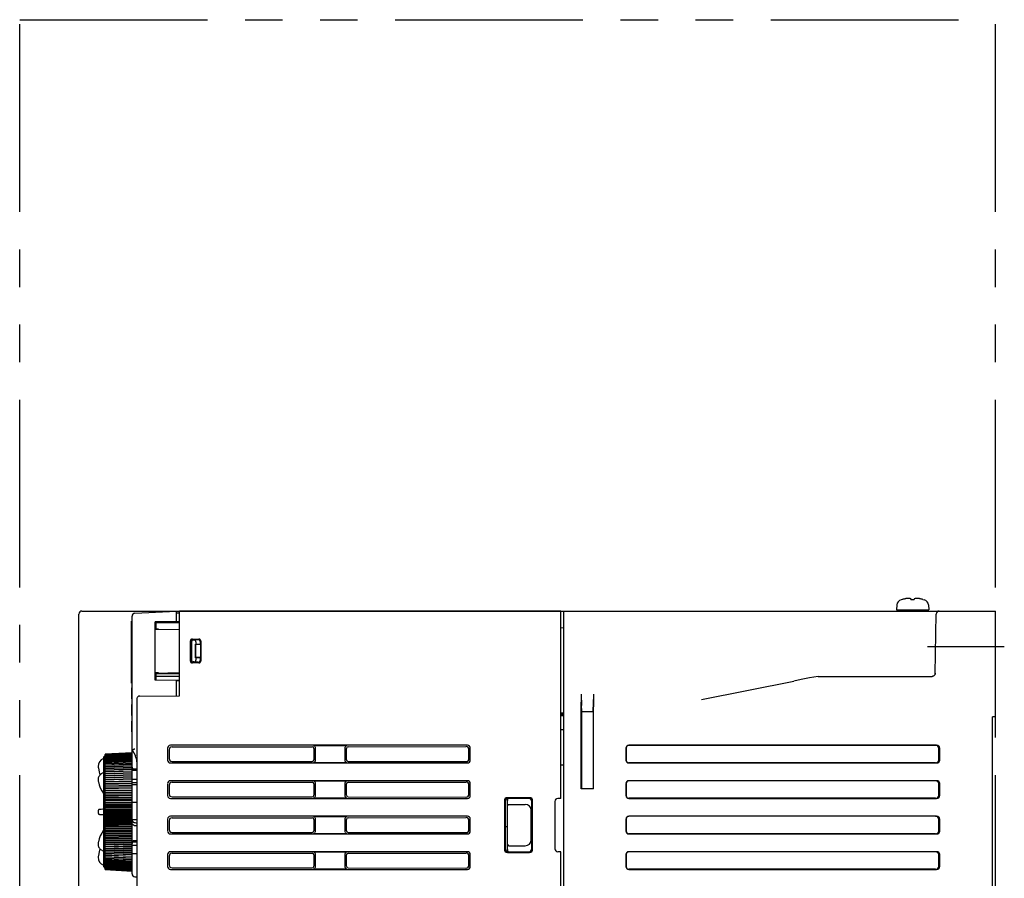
# Model space of a CAD drawing. Header units: millimetres. Extents: x -1 to 955, y -266 to 617.
# Tile 40 of 40: x 605 to 771, y 205 to 350. Entities that reach past the tile are written whole.
import ezdxf

# ---------------------------------------------------------------- set-up
doc = ezdxf.new("R2010")
doc.units = ezdxf.units.MM
doc.linetypes.add('PHANTOMX2', pattern=[127, 63.5, -12.7, 12.7, -12.7, 12.7, -12.7])
for name, color, linetype in [('10', 3, 'CONTINUOUS'), ('11', 2, 'CONTINUOUS'), ('12', 7, 'CONTINUOUS'), ('18', 1, 'PHANTOMX2')]:
    doc.layers.add(name, color=color, linetype=linetype)

msp = doc.modelspace()

# ---------------------------------------------------------------- linework, layer by layer
at = {"layer": '10'}
for p, q in [((754.25, 251.98), (754.04, 251.92)), ((754.27, 251.98), (754.25, 251.98)), ((755.72, 251.98), (755.72, 252.1)), ((755.72, 251.98), (756.28, 251.98)), ((756.28, 252.1), (756.28, 251.98)), ((757.75, 251.98), (757.73, 251.98)), ((757.75, 251.98), (757.96, 251.92)), ((615.5, 250), (770, 250)), ((632, 235.65), (632, 250)), ((632, 236.15), (632, 250)), ((696.5, 250), (632, 250)), ((696.5, 218.33), (696.5, 250)), ((696.5, 236.12), (696.5, 250)), ((697, 113.28), (697, 250)), ((753.32, 251.05), (753.25, 250.2)), ((753.25, 250.2), (758.75, 250.2)), ((758.65, 250.2), (758.65, 250)), ((758.68, 251.05), (758.75, 250.2)), ((770, 232.11), (770, 250)), ((615, 100.5), (615, 249.5)), ((759.82, 239.42), (759.99, 249.51)), ((696.5, 247.19), (697, 247.2)), ((633.88, 241.53), (633.88, 244.97)), ((633.9, 241.55), (633.9, 244.95)), ((634, 241.65), (634, 244.85)), ((634.06, 244.79), (634.06, 241.71)), ((634.18, 245.27), (635.32, 245.27)), ((634.2, 245.25), (635.3, 245.25)), ((635.16, 245.15), (634.3, 245.15)), ((634.46, 245.09), (634.36, 245.09)), ((634.8, 244.79), (634.8, 244.41)), ((635.5, 244.86), (635.5, 244.35)), ((635.6, 244.95), (635.6, 241.55)), ((635.62, 244.97), (635.62, 241.53)), ((634.74, 242.09), (634.74, 244.41)), ((634.8, 244.35), (634.74, 244.41)), ((634.8, 244.41), (634.74, 244.41)), ((635.5, 244.35), (634.8, 244.41)), ((634.8, 242.15), (634.8, 244.35)), ((635.5, 244.35), (634.8, 244.35)), ((634.74, 242.09), (634.8, 242.15)), ((634.8, 242.09), (634.74, 242.09)), ((634.8, 242.09), (635.5, 242.15)), ((635.5, 242.15), (634.8, 242.15)), ((634.8, 242.09), (634.8, 241.71)), ((635.5, 242.15), (635.5, 241.64)), ((635.32, 241.23), (634.18, 241.23)), ((635.3, 241.25), (634.2, 241.25)), ((635.16, 241.35), (634.3, 241.35)), ((634.46, 241.41), (634.36, 241.41)), ((720.29, 235.06), (735.92, 238.18)), ((740.05, 238.96), (759.32, 238.96)), ((759.49, 239), (759.47, 238.99)), ((759.81, 239.41), (759.8, 239.39)), ((759.8, 239.39), (759.8, 239.39)), ((759.82, 239.5), (759.81, 239.45)), ((759.81, 239.45), (759.81, 239.41)), ((624.8, 235.1), (624.8, 133.65)), ((625.3, 235.63), (632, 235.65)), ((699.96, 235.95), (699.99, 234.02)), ((699.96, 235.66), (699.96, 235.05)), ((699.96, 235.05), (699.97, 234.6)), ((702.04, 235.95), (702.01, 234.02)), ((702.03, 234.6), (702.04, 235.05)), ((702.04, 235.66), (702.04, 235.05)), ((700, 233), (699.97, 234.6)), ((699.97, 219.97), (699.97, 234.05)), ((700, 233.55), (699.99, 234.02)), ((700, 233.55), (700, 220)), ((702, 233), (702.03, 234.6)), ((702.01, 234.02), (702, 233.55)), ((702, 233.55), (702, 220)), ((702.03, 219.97), (702.03, 234.05)), ((696.5, 232.81), (697, 232.82)), ((696.5, 232.7), (697, 232.71)), ((696.5, 232.5), (697, 232.51)), ((696.5, 232.33), (697, 232.34)), ((700, 233), (702, 233)), ((770, 232.11), (769.5, 232.11)), ((769.5, 117.89), (769.5, 232.11)), ((696.5, 230), (697, 230)), ((630, 226.82), (630, 224.82)), ((630.27, 226.55), (630.27, 225.09)), ((680.7, 227.32), (630.5, 227.32)), ((630.77, 227.05), (654.45, 227.07)), ((654.67, 227.29), (660.33, 227.29)), ((654.75, 226.77), (654.75, 224.87)), ((654.97, 226.99), (654.97, 224.65)), ((660.03, 224.65), (660.03, 226.99)), ((660.25, 224.87), (660.25, 226.77)), ((660.55, 227.07), (680.47, 227.09)), ((680.97, 225.05), (680.97, 226.59)), ((681.2, 224.82), (681.2, 226.82)), ((707.5, 226.82), (707.5, 224.82)), ((707.53, 226.8), (707.53, 224.85)), ((760.05, 227.32), (708, 227.32)), ((759.87, 227.3), (708.02, 227.3)), ((760.43, 224.83), (760.43, 226.82)), ((760.6, 224.8), (760.6, 226.84)), ((630.5, 224.32), (680.7, 224.32)), ((630.77, 224.59), (654.45, 224.57)), ((660.33, 224.35), (654.67, 224.35)), ((660.55, 224.57), (680.47, 224.55)), ((696.5, 224), (697, 224)), ((708, 224.32), (760.05, 224.32)), ((759.87, 224.35), (708.02, 224.35)), ((630, 220.82), (630, 218.82)), ((630.27, 220.55), (630.27, 219.09)), ((680.7, 221.32), (630.5, 221.32)), ((630.77, 221.05), (654.45, 221.07)), ((654.67, 221.29), (660.33, 221.29)), ((654.75, 220.77), (654.75, 218.87)), ((654.97, 220.99), (654.97, 218.65)), ((660.03, 218.65), (660.03, 220.99)), ((660.25, 218.87), (660.25, 220.77)), ((660.55, 221.07), (680.47, 221.09)), ((680.97, 219.05), (680.97, 220.59)), ((681.2, 218.82), (681.2, 220.82)), ((700, 220), (699.97, 219.97)), ((702.03, 219.97), (699.97, 219.97)), ((700, 220), (702, 220)), ((702, 220), (702.03, 219.97)), ((707.5, 220.82), (707.5, 218.82)), ((707.53, 220.8), (707.53, 218.85)), ((760.05, 221.32), (708, 221.32)), ((759.87, 221.3), (708.02, 221.3)), ((760.43, 218.83), (760.43, 220.82)), ((760.6, 218.8), (760.6, 220.84)), ((630.5, 218.32), (680.7, 218.32)), ((630.77, 218.59), (654.45, 218.57)), ((660.33, 218.35), (654.67, 218.35)), ((660.55, 218.57), (680.47, 218.55)), ((691.23, 218.45), (687.47, 218.45)), ((691.1, 218.32), (687.6, 218.32)), ((696.5, 218.33), (696, 218.32)), ((708, 218.32), (760.05, 218.32)), ((759.87, 218.35), (708.02, 218.35)), ((686.97, 217.95), (686.97, 209.69)), ((687.1, 217.82), (687.1, 209.82)), ((687.5, 209.69), (687.5, 217.95)), ((687.82, 217.32), (690.5, 217.32)), ((691.6, 209.82), (691.6, 217.82)), ((691.73, 209.69), (691.73, 217.95)), ((695.5, 217.82), (695.5, 209.82)), ((630, 214.82), (630, 212.82)), ((680.7, 215.32), (630.5, 215.32)), ((630.77, 215.05), (654.45, 215.07)), ((654.67, 215.29), (660.33, 215.29)), ((654.97, 214.99), (654.97, 212.65)), ((660.03, 212.65), (660.03, 214.99)), ((660.55, 215.07), (680.47, 215.09)), ((681.2, 212.82), (681.2, 214.82)), ((691.5, 211.32), (691.5, 216.32)), ((707.5, 214.82), (707.5, 212.82)), ((707.53, 214.8), (707.53, 212.85)), ((760.05, 215.32), (708, 215.32)), ((759.87, 215.3), (708.02, 215.3)), ((760.43, 212.83), (760.43, 214.82)), ((760.6, 212.8), (760.6, 214.84)), ((630.27, 214.55), (630.27, 213.09)), ((654.75, 214.77), (654.75, 212.87)), ((660.25, 212.87), (660.25, 214.77)), ((680.97, 213.05), (680.97, 214.59)), ((687.5, 213.5), (687.1, 213.5)), ((630.5, 212.32), (680.7, 212.32)), ((630.77, 212.59), (654.45, 212.57)), ((660.33, 212.35), (654.67, 212.35)), ((660.55, 212.57), (680.47, 212.55)), ((708, 212.32), (760.05, 212.32)), ((759.87, 212.35), (708.02, 212.35)), ((687.82, 210.32), (690.5, 210.32)), ((630, 208.82), (630, 206.82)), ((630.27, 208.55), (630.27, 207.09)), ((680.7, 209.32), (630.5, 209.32)), ((630.77, 209.05), (654.45, 209.07)), ((654.67, 209.29), (660.33, 209.29)), ((654.75, 208.77), (654.75, 206.87)), ((654.97, 208.99), (654.97, 206.65)), ((660.03, 206.65), (660.03, 208.99)), ((660.25, 206.87), (660.25, 208.77)), ((660.55, 209.07), (680.47, 209.09)), ((680.97, 207.05), (680.97, 208.59)), ((681.2, 206.82), (681.2, 208.82)), ((687.47, 209.19), (691.23, 209.19)), ((687.6, 209.32), (691.1, 209.32)), ((696.5, 209.31), (696, 209.32)), ((696.5, 146.33), (696.5, 209.31)), ((707.5, 208.82), (707.5, 206.82)), ((707.53, 208.8), (707.53, 206.85)), ((760.05, 209.32), (708, 209.32)), ((759.87, 209.3), (708.02, 209.3)), ((760.43, 206.83), (760.43, 208.82)), ((760.6, 206.8), (760.6, 208.84)), ((630.77, 206.59), (654.45, 206.57)), ((660.55, 206.57), (680.47, 206.55)), ((630.5, 206.32), (680.7, 206.32)), ((660.33, 206.35), (654.67, 206.35)), ((708, 206.32), (760.05, 206.32)), ((759.87, 206.35), (708.02, 206.35))]:
    msp.add_line(p, q, dxfattribs=at)
for points in [[(740.05, 238.96), (738.55, 238.69), (737.16, 238.43), (735.92, 238.18)], [(759.47, 238.99), (759.45, 238.98), (759.42, 238.97), (759.39, 238.97), (759.36, 238.96), (759.33, 238.96), (759.32, 238.96)], [(759.8, 239.39), (759.8, 239.37), (759.78, 239.32), (759.76, 239.28), (759.74, 239.23), (759.71, 239.19), (759.67, 239.15), (759.64, 239.11), (759.61, 239.08), (759.57, 239.05), (759.53, 239.02), (759.49, 239)]]:
    msp.add_lwpolyline(points, dxfattribs=at)
for centre, radius, start, end in [((754.32, 250.96), 1, 106.257, 175), ((756, 245.2), 6.99, 99.6084, 104.2987), ((755.59, 246.92), 5.24, 92.1133, 98.2994), ((755.28, 250.35), 1.8, 75.7888, 86.2741), ((756.41, 246.92), 5.24, 81.7006, 87.8867), ((756, 245.2), 6.99, 75.7013, 80.3916), ((757.68, 250.96), 1, 5, 73.743), ((615.5, 249.5), 0.5, 90, 180), ((760.49, 249.5), 0.5, 90, 179), ((634.18, 244.97), 0.3, 89.9912, 179.9983), ((635.32, 244.97), 0.3, 359.9992, 89.9998), ((634.18, 241.53), 0.3, 179.9955, 270.002), ((635.32, 241.53), 0.3, 269.9965, 0.0102), ((740.05, 238.93), 0.0114, 5.7055, 15.5383), ((688.5, 217.95), 1, 158.7864, 180), ((696, 217.82), 0.5, 90.5, 180), ((696, 209.82), 0.5, 180, 269.5), ((688.5, 209.69), 1, 180, 201.2136)]:
    msp.add_arc(centre, radius, start, end, dxfattribs=at)
for centre, major_axis, ratio, start_param, end_param in [((756, 250.2), (0, 4.59), 0.57735, -4.712389, -4.6688), ((634.2, 244.95), (0.243, -0.175), 0.999519, 2.19551, 3.765849), ((634.3, 244.85), (-0.213, 0.213), 0.997265, -0.784029, 0.784029), ((634.36, 244.79), (-0.213, 0.213), 0.997265, -0.784029, 0.784029), ((634.45, 244.79), (0.346, 0.031), 0.862895, -0.077369, 1.467053), ((635.15, 244.85), (0.346, 0.031), 0.862895, -0.077369, 1.467053), ((635.3, 244.95), (0.115, 0.277), 0.999785, -1.178059, 0.392585), ((634.2, 241.55), (0.243, 0.175), 0.999519, 2.517336, 4.087676), ((634.3, 241.65), (0.213, 0.213), 0.997265, -3.925621, -2.357564), ((634.36, 241.71), (0.213, 0.213), 0.997265, 2.357564, 3.925621), ((634.45, 241.71), (-0.346, 0.031), 0.862895, 1.674539, 3.218962), ((635.15, 241.65), (0.346, -0.031), 0.862895, -1.467053, 0.077369), ((635.3, 241.55), (-0.115, 0.277), 0.999785, -3.534178, -1.963533), ((625.3, 235.13), (0.263, 0.426), 0.996936, 0.554398, 0.606758), ((699.99, 234.05), (0, 1), 0.017455, 0.989813, 1.570796), ((702.01, 234.05), (0, 1), 0.017455, -1.570796, -0.989813), ((630.5, 226.82), (0.356, -0.356), 0.992433, 2.359993, 3.923193), ((630.77, 226.55), (-0.336, 0.375), 0.993148, -0.726003, 0.837197), ((654.45, 226.77), (0.223, 0.204), 0.991641, -0.736027, 0.827173), ((654.67, 226.99), (0.214, 0.214), 0.992433, -0.7816, 0.7816), ((660.33, 226.99), (-0.214, 0.214), 0.992433, -0.7816, 0.7816), ((660.55, 226.77), (-0.201, 0.225), 0.993148, -0.726003, 0.837197), ((680.47, 226.59), (0.372, 0.34), 0.991641, -0.736027, 0.827173), ((680.7, 226.82), (0.356, 0.356), 0.992433, -0.7816, 0.7816), ((708, 226.82), (0.356, -0.356), 0.992433, 2.359993, 3.923193), ((708.03, 226.79), (-0.356, 0.356), 0.992433, -0.7816, 0.7816), ((759.85, 226.79), (0.572, 0.087), 0.86355, -0.130119, 1.397086), ((760.02, 226.82), (0.572, 0.087), 0.86355, -0.130119, 1.397086), ((630.5, 224.82), (0.356, 0.356), 0.992433, 2.359993, 3.923193), ((630.77, 225.09), (0.336, 0.375), 0.993148, -3.97879, -2.41559), ((654.45, 224.87), (0.223, -0.204), 0.991641, -0.827173, 0.736027), ((660.55, 224.87), (0.201, 0.225), 0.993148, -3.97879, -2.41559), ((680.47, 225.05), (0.372, -0.34), 0.991641, -0.827173, 0.736027), ((680.7, 224.82), (0.356, -0.356), 0.992433, -0.7816, 0.7816), ((708, 224.82), (0.356, 0.356), 0.992433, 2.359993, 3.923193), ((708.03, 224.85), (-0.356, -0.356), 0.992433, -0.7816, 0.7816), ((759.85, 224.85), (0.572, -0.087), 0.86355, -1.397086, 0.130119), ((760.02, 224.82), (0.572, -0.087), 0.86355, -1.397086, 0.130119), ((654.67, 224.65), (-0.214, 0.214), 0.992433, -3.923193, -2.359993), ((660.33, 224.65), (0.214, 0.214), 0.992433, -3.923193, -2.359993), ((630.5, 220.82), (0.356, -0.356), 0.992433, 2.359993, 3.923193), ((630.77, 220.55), (-0.336, 0.375), 0.993148, -0.726003, 0.837197), ((654.45, 220.77), (0.223, 0.204), 0.991641, -0.736027, 0.827173), ((654.67, 220.99), (0.214, 0.214), 0.992433, -0.7816, 0.7816), ((660.33, 220.99), (-0.214, 0.214), 0.992433, -0.7816, 0.7816), ((660.55, 220.77), (-0.201, 0.225), 0.993148, -0.726003, 0.837197), ((680.47, 220.59), (0.372, 0.34), 0.991641, -0.736027, 0.827173), ((680.7, 220.82), (0.356, 0.356), 0.992433, -0.7816, 0.7816), ((708, 220.82), (0.356, -0.356), 0.992433, 2.359993, 3.923193), ((708.03, 220.79), (-0.356, 0.356), 0.992433, -0.7816, 0.7816), ((759.85, 220.79), (0.572, 0.087), 0.86355, -0.130119, 1.397086), ((760.02, 220.82), (0.572, 0.087), 0.86355, -0.130119, 1.397086), ((630.5, 218.82), (0.356, 0.356), 0.992433, 2.359993, 3.923193), ((630.77, 219.09), (0.336, 0.375), 0.993148, -3.97879, -2.41559), ((654.45, 218.87), (0.223, -0.204), 0.991641, -0.827173, 0.736027), ((654.67, 218.65), (-0.214, 0.214), 0.992433, -3.923193, -2.359993), ((660.33, 218.65), (0.214, 0.214), 0.992433, -3.923193, -2.359993), ((660.55, 218.87), (0.201, 0.225), 0.993148, -3.97879, -2.41559), ((680.47, 219.05), (0.372, -0.34), 0.991641, -0.827173, 0.736027), ((680.7, 218.82), (0.356, -0.356), 0.992433, -0.7816, 0.7816), ((687.47, 217.95), (0.355, -0.355), 0.997265, 2.357564, 3.925621), ((687.6, 217.82), (-0.318, 0.388), 0.997676, -0.685161, 0.882896), ((691.1, 217.82), (0.379, 0.329), 0.996776, -0.712937, 0.85512), ((691.23, 217.95), (0.355, 0.355), 0.997265, -0.784029, 0.784029), ((708, 218.82), (0.356, 0.356), 0.992433, 2.359993, 3.923193), ((708.03, 218.85), (-0.356, -0.356), 0.992433, -0.7816, 0.7816), ((759.85, 218.85), (0.572, -0.087), 0.86355, -1.397086, 0.130119), ((760.02, 218.82), (0.572, -0.087), 0.86355, -1.397086, 0.130119), ((687.82, 217.02), (0.237, -0.185), 0.996243, 2.235208, 2.301371), ((690.5, 216.32), (0.689, 0.728), 0.99726, -0.811805, 0.756253), ((630.5, 214.82), (0.356, -0.356), 0.992433, 2.359993, 3.923193), ((630.77, 214.55), (-0.336, 0.375), 0.993148, -0.726003, 0.837197), ((654.45, 214.77), (0.223, 0.204), 0.991641, -0.736027, 0.827173), ((654.67, 214.99), (0.214, 0.214), 0.992433, -0.7816, 0.7816), ((660.33, 214.99), (-0.214, 0.214), 0.992433, -0.7816, 0.7816), ((660.55, 214.77), (-0.201, 0.225), 0.993148, -0.726003, 0.837197), ((680.47, 214.59), (0.372, 0.34), 0.991641, -0.736027, 0.827173), ((680.7, 214.82), (0.356, 0.356), 0.992433, -0.7816, 0.7816), ((708, 214.82), (0.356, -0.356), 0.992433, 2.359993, 3.923193), ((708.03, 214.79), (-0.356, 0.356), 0.992433, -0.7816, 0.7816), ((759.85, 214.79), (0.572, 0.087), 0.86355, -0.130119, 1.397086), ((760.02, 214.82), (0.572, 0.087), 0.86355, -0.130119, 1.397086), ((630.5, 212.82), (0.356, 0.356), 0.992433, 2.359993, 3.923193), ((630.77, 213.09), (0.336, 0.375), 0.993148, -3.97879, -2.41559), ((654.45, 212.87), (0.223, -0.204), 0.991641, -0.827173, 0.736027), ((654.67, 212.65), (-0.214, 0.214), 0.992433, -3.923193, -2.359993), ((660.33, 212.65), (0.214, 0.214), 0.992433, -3.923193, -2.359993), ((660.55, 212.87), (0.201, 0.225), 0.993148, -3.97879, -2.41559), ((680.47, 213.05), (0.372, -0.34), 0.991641, -0.827173, 0.736027), ((680.7, 212.82), (0.356, -0.356), 0.992433, -0.7816, 0.7816), ((708, 212.82), (0.356, 0.356), 0.992433, 2.359993, 3.923193), ((708.03, 212.85), (-0.356, -0.356), 0.992433, -0.7816, 0.7816), ((759.85, 212.85), (0.572, -0.087), 0.86355, -1.397086, 0.130119), ((760.02, 212.82), (0.572, -0.087), 0.86355, -1.397086, 0.130119), ((687.6, 209.82), (0.318, 0.388), 0.997676, -4.024489, -2.456432), ((687.82, 210.62), (0.237, 0.185), 0.996243, -2.301371, -2.235208), ((690.5, 211.32), (-0.689, 0.728), 0.99726, -3.897845, -2.329788), ((691.1, 209.82), (0.379, -0.329), 0.996776, -0.85512, 0.712937), ((630.5, 208.82), (0.356, -0.356), 0.992433, 2.359993, 3.923193), ((630.77, 208.55), (-0.336, 0.375), 0.993148, -0.726003, 0.837197), ((654.45, 208.77), (0.223, 0.204), 0.991641, -0.736027, 0.827173), ((654.67, 208.99), (0.214, 0.214), 0.992433, -0.7816, 0.7816), ((660.33, 208.99), (-0.214, 0.214), 0.992433, -0.7816, 0.7816), ((660.55, 208.77), (-0.201, 0.225), 0.993148, -0.726003, 0.837197), ((680.47, 208.59), (0.372, 0.34), 0.991641, -0.736027, 0.827173), ((680.7, 208.82), (0.356, 0.356), 0.992433, -0.7816, 0.7816), ((687.47, 209.69), (0.355, 0.355), 0.997265, 2.357564, 3.925621), ((691.23, 209.69), (0.355, -0.355), 0.997265, -0.784029, 0.784029), ((708, 208.82), (0.356, -0.356), 0.992433, 2.359993, 3.923193), ((708.03, 208.79), (-0.356, 0.356), 0.992433, -0.7816, 0.7816), ((759.85, 208.79), (0.572, 0.087), 0.86355, -0.130119, 1.397086), ((760.02, 208.82), (0.572, 0.087), 0.86355, -0.130119, 1.397086), ((630.5, 206.82), (0.356, 0.356), 0.992433, 2.359993, 3.923193), ((630.77, 207.09), (0.336, 0.375), 0.993148, -3.97879, -2.41559), ((654.45, 206.87), (0.223, -0.204), 0.991641, -0.827173, 0.736027), ((654.67, 206.65), (-0.214, 0.214), 0.992433, -3.923193, -2.359993), ((660.33, 206.65), (0.214, 0.214), 0.992433, -3.923193, -2.359993), ((660.55, 206.87), (0.201, 0.225), 0.993148, -3.97879, -2.41559), ((680.47, 207.05), (0.372, -0.34), 0.991641, -0.827173, 0.736027), ((680.7, 206.82), (0.356, -0.356), 0.992433, -0.7816, 0.7816), ((708, 206.82), (0.356, 0.356), 0.992433, 2.359993, 3.923193), ((708.03, 206.85), (-0.356, -0.356), 0.992433, -0.7816, 0.7816), ((759.85, 206.85), (0.572, -0.087), 0.86355, -1.397086, 0.130119), ((760.02, 206.82), (0.572, -0.087), 0.86355, -1.397086, 0.130119)]:
    msp.add_ellipse(centre, major_axis=major_axis, ratio=ratio, start_param=start_param, end_param=end_param, dxfattribs=at)
for points, knots in [([(756.6, 252.15), (756.58, 252.15), (756.47, 252.14), (756.36, 252.12), (756.28, 252.1)], [0, 0, 0, 0, 0.2483, 1, 1, 1, 1]), ([(625.27, 235.63), (625.24, 235.63), (625.16, 235.61), (625.06, 235.57), (624.97, 235.51), (624.89, 235.41), (624.82, 235.28), (624.8, 235.16), (624.8, 235.1)], [0, 0, 0, 0, 0.149122, 0.290605, 0.422919, 0.547281, 0.778928, 1, 1, 1, 1]), ([(687.5, 217.04), (687.5, 217.07), (687.52, 217.13), (687.58, 217.22), (687.65, 217.28), (687.73, 217.31), (687.77, 217.32), (687.8, 217.32)], [0, 0, 0, 0, 0.213674, 0.44427, 0.704687, 0.849061, 1, 1, 1, 1]), ([(687.5, 210.6), (687.5, 210.57), (687.52, 210.51), (687.58, 210.42), (687.65, 210.36), (687.73, 210.33), (687.77, 210.32), (687.8, 210.32)], [0, 0, 0, 0, 0.213674, 0.44427, 0.704687, 0.849061, 1, 1, 1, 1])]:
    msp.add_open_spline(points, degree=3, knots=knots, dxfattribs=at)
at = {"layer": '11'}
for p, q in [((624.47, 249.63), (631.5, 250)), ((631.5, 248.03), (631.5, 250)), ((623.9, 237.8), (623.9, 248.3)), ((623.9, 248.3), (624, 248.3)), ((624, 226.03), (624, 249.13)), ((631.5, 248.23), (627.93, 248.16)), ((627.93, 238.34), (627.93, 248.16)), ((628, 248.14), (627.93, 248.16)), ((631.5, 248.19), (628, 248.13)), ((628, 248.14), (628, 246.97)), ((631.5, 249.7), (632, 249.7)), ((631.5, 248.22), (632, 248.22)), ((632, 248.19), (631.5, 248.19)), ((627.98, 246.95), (628, 246.97)), ((632, 248), (628, 247.97)), ((628, 246.97), (632, 246.9)), ((628, 238.36), (627.93, 238.34)), ((631.5, 238.27), (627.93, 238.34)), ((627.98, 239.55), (628, 239.53)), ((628, 239.53), (632, 239.6)), ((628, 239.53), (628, 238.36)), ((628, 239.39), (631.5, 239.45)), ((628, 239.02), (632, 238.98)), ((628, 238.36), (631.5, 238.3)), ((631.5, 239.45), (632, 239.45)), ((631.5, 238.3), (631.5, 238.3)), ((631.5, 235.65), (631.5, 238.3)), ((631.5, 238.3), (632, 238.3)), ((631.5, 238.28), (632, 238.28)), ((623.9, 237.8), (624, 237.8)), ((623.99, 235.17), (623.99, 237.03)), ((624, 237.03), (623.99, 237.03)), ((624, 237), (623.99, 237)), ((624, 235.2), (623.99, 235.2)), ((623.99, 235.17), (624, 235.17)), ((623.99, 232.37), (623.99, 234.23)), ((624, 234.23), (623.99, 234.23)), ((624, 234.2), (623.99, 234.2)), ((624, 232.4), (623.99, 232.4)), ((623.99, 232.37), (624, 232.37)), ((623.99, 229.6), (623.99, 231.4)), ((624, 231.4), (623.99, 231.4)), ((624, 229.6), (623.99, 229.6)), ((624, 226.52), (624.56, 225.5)), ((619.17, 225.3), (619.47, 225.6)), ((619.17, 225.3), (619.17, 216.05)), ((624, 226.05), (619.47, 225.81)), ((619.47, 225.79), (624, 226.03)), ((624, 226.03), (619.47, 225.79)), ((619.47, 225.76), (624, 225.99)), ((624, 225.99), (619.47, 225.75)), ((619.47, 225.7), (624, 225.94)), ((624, 225.93), (619.47, 225.7)), ((619.47, 225.63), (624, 225.86)), ((624, 225.86), (619.47, 225.62)), ((619.47, 225.81), (619.47, 225.79)), ((619.47, 225.79), (619.47, 225.76)), ((619.47, 225.53), (624, 225.77)), ((624, 225.76), (619.47, 225.53)), ((619.47, 206.48), (619.47, 225.75)), ((619.47, 225.42), (624, 225.65)), ((624, 225.65), (619.47, 225.42)), ((619.47, 225.3), (624, 225.52)), ((624, 225.52), (619.47, 225.29)), ((619.47, 225.15), (624, 225.37)), ((624, 225.37), (619.47, 225.15)), ((619.47, 224.99), (624, 225.21)), ((624, 225.2), (619.47, 224.98)), ((619.47, 224.81), (624, 225.02)), ((624, 225.01), (619.47, 224.8)), ((619.47, 224.61), (624, 224.82)), ((624, 224.81), (619.47, 224.61)), ((624, 206.05), (624, 226.03)), ((618.3, 223.47), (618.43, 222.78)), ((619.47, 224.4), (624, 224.6)), ((624, 224.59), (619.47, 224.39)), ((619.47, 224.17), (624, 224.37)), ((624, 224.36), (619.47, 224.16)), ((619.47, 223.93), (624, 224.12)), ((624, 224.11), (619.47, 223.92)), ((619.47, 223.67), (624, 223.86)), ((624, 223.84), (619.47, 223.66)), ((619.47, 223.39), (624, 223.58)), ((624, 223.56), (619.47, 223.39)), ((619.47, 223.11), (624, 223.28)), ((624, 223.27), (619.47, 223.1)), ((624.3, 223.32), (624.8, 223.32)), ((618.28, 221.62), (618.28, 221.32)), ((618.43, 222.78), (618.57, 222.29)), ((619.47, 222.81), (624, 222.98)), ((619.47, 222.81), (624, 222.97)), ((624, 222.96), (619.47, 222.8)), ((619.47, 222.51), (624, 222.67)), ((619.47, 222.49), (624, 222.65)), ((624, 222.64), (619.47, 222.48)), ((619.47, 222.2), (624, 222.35)), ((619.47, 222.17), (624, 222.32)), ((624, 222.3), (619.47, 222.16)), ((619.47, 221.87), (624, 222.02)), ((619.47, 221.83), (624, 221.97)), ((624, 221.95), (619.47, 221.82)), ((619.47, 221.53), (624, 221.67)), ((619.47, 221.48), (624, 221.61)), ((624, 221.6), (619.47, 221.47)), ((624.8, 223.03), (624, 223.04)), ((624.8, 221.54), (624, 221.54)), ((618.28, 221.32), (618.28, 221.22)), ((618.28, 221.22), (618.3, 221.13)), ((618.3, 221.13), (618.44, 220.63)), ((618.44, 220.63), (618.63, 220.12)), ((618.63, 220.12), (618.88, 219.63)), ((619.47, 221.19), (624, 221.32)), ((619.47, 221.12), (624, 221.25)), ((624, 221.23), (619.47, 221.11)), ((619.47, 220.83), (624, 220.95)), ((619.47, 220.75), (624, 220.87)), ((624, 220.85), (619.47, 220.74)), ((619.47, 220.47), (624, 220.58)), ((619.47, 220.37), (624, 220.48)), ((624, 220.46), (619.47, 220.36)), ((619.47, 220.09), (624, 220.19)), ((619.47, 219.99), (624, 220.09)), ((624, 220.07), (619.47, 219.98)), ((619.47, 219.71), (624, 219.8)), ((624.8, 220.96), (624, 220.95)), ((624.8, 220.62), (624, 220.63)), ((619.47, 219.59), (624, 219.68)), ((624, 219.66), (619.47, 219.58)), ((619.47, 219.32), (624, 219.4)), ((619.47, 219.19), (624, 219.27)), ((624, 219.25), (619.47, 219.18)), ((619.47, 218.93), (624, 219)), ((619.47, 218.79), (624, 218.86)), ((624, 218.84), (619.47, 218.78)), ((619.47, 218.52), (624, 218.59)), ((619.47, 218.38), (624, 218.44)), ((624, 218.42), (619.47, 218.36)), ((619.47, 218.12), (624, 218.17)), ((618.47, 216.46), (618.46, 216.46)), ((618.46, 216.46), (618.46, 216.46)), ((618.47, 216.46), (618.47, 216.46)), ((618.48, 216.46), (618.47, 216.46)), ((618.48, 216.46), (618.48, 216.46)), ((618.5, 216.46), (618.48, 216.46)), ((618.51, 216.47), (618.5, 216.46)), ((618.54, 216.47), (618.51, 216.47)), ((618.61, 216.47), (618.54, 216.47)), ((618.79, 216.48), (618.61, 216.47)), ((619.11, 216.5), (619.17, 216.5)), ((619.47, 217.96), (624, 218.01)), ((624, 217.99), (619.47, 217.95)), ((619.47, 217.71), (624, 217.75)), ((619.47, 217.54), (624, 217.58)), ((624, 217.56), (619.47, 217.53)), ((619.47, 217.3), (624, 217.33)), ((619.47, 217.12), (624, 217.15)), ((624, 217.13), (619.47, 217.11)), ((619.47, 216.88), (624, 216.9)), ((619.47, 216.69), (624, 216.72)), ((624, 216.69), (619.47, 216.68)), ((619.47, 216.47), (624, 216.48)), ((624.8, 217.63), (624, 217.64)), ((618.28, 216.26), (618.28, 215.84)), ((618.28, 215.84), (618.28, 215.83)), ((618.29, 215.77), (618.3, 215.75)), ((618.47, 215.64), (618.48, 215.64)), ((618.48, 215.64), (618.49, 215.64)), ((618.49, 215.64), (618.51, 215.63)), ((618.5, 215.64), (618.52, 215.63)), ((618.51, 215.63), (618.54, 215.63)), ((618.53, 215.63), (618.58, 215.63)), ((618.57, 215.63), (618.67, 215.63)), ((618.67, 215.63), (619.09, 215.6)), ((619.17, 215.6), (619.09, 215.6)), ((619.17, 216.05), (619.17, 215.6)), ((619.17, 215.6), (619.17, 206.8)), ((619.47, 216.27), (624, 216.28)), ((624, 216.26), (619.47, 216.26)), ((619.47, 216.05), (624, 216.05)), ((619.47, 215.84), (624, 215.84)), ((624, 215.82), (619.47, 215.83)), ((619.47, 215.63), (624, 215.62)), ((619.47, 215.42), (624, 215.41)), ((624, 215.38), (619.47, 215.41)), ((619.47, 215.22), (624, 215.2)), ((619.47, 214.99), (624, 214.97)), ((624, 214.95), (619.47, 214.98)), ((619.47, 214.8), (624, 214.77)), ((619.47, 214.57), (624, 214.54)), ((624, 214.52), (619.47, 214.56)), ((619.47, 214.39), (624, 214.35)), ((619.47, 214.15), (624, 214.11)), ((624, 214.09), (619.47, 214.14)), ((619.47, 213.98), (624, 213.93)), ((619.47, 213.74), (624, 213.68)), ((624, 213.66), (619.47, 213.72)), ((619.47, 213.58), (624, 213.51)), ((619.47, 213.32), (624, 213.26)), ((624, 213.24), (619.47, 213.31)), ((619.47, 213.17), (624, 213.1)), ((624.8, 214.73), (624, 214.72)), ((618.44, 211.47), (618.3, 210.97)), ((618.44, 211.47), (618.3, 210.97)), ((618.63, 211.98), (618.63, 211.97)), ((619.17, 212.95), (618.88, 212.47)), ((619.17, 212.95), (619.17, 212.95)), ((619.47, 212.92), (624, 212.85)), ((624, 212.83), (619.47, 212.91)), ((619.47, 212.78), (624, 212.7)), ((619.47, 212.52), (624, 212.44)), ((624, 212.42), (619.47, 212.51)), ((619.47, 212.39), (624, 212.3)), ((619.47, 212.12), (624, 212.03)), ((624, 212.01), (619.47, 212.11)), ((619.47, 212.01), (624, 211.91)), ((619.47, 211.74), (624, 211.64)), ((624, 211.62), (619.47, 211.73)), ((619.47, 211.63), (624, 211.52)), ((618.3, 210.97), (618.28, 210.88)), ((618.28, 210.89), (618.28, 210.78)), ((618.28, 210.78), (618.28, 210.48)), ((618.57, 209.81), (618.43, 209.33)), ((619.47, 211.36), (624, 211.25)), ((624, 211.23), (619.47, 211.35)), ((619.47, 211.27), (624, 211.15)), ((619.47, 210.99), (624, 210.87)), ((624, 210.85), (619.47, 210.98)), ((619.47, 210.91), (624, 210.78)), ((619.47, 210.63), (624, 210.5)), ((624, 210.49), (619.47, 210.62)), ((619.47, 210.57), (624, 210.43)), ((619.47, 210.28), (624, 210.15)), ((624, 210.13), (619.47, 210.27)), ((619.47, 210.23), (624, 210.08)), ((619.47, 209.94), (624, 209.8)), ((624, 209.78), (619.47, 209.93)), ((619.47, 209.9), (624, 209.75)), ((624.8, 210.39), (624, 210.39)), ((624.07, 210.98), (624.8, 210.97)), ((618.28, 208.39), (618.28, 208.39)), ((618.43, 209.33), (618.3, 208.63)), ((619.47, 209.62), (624, 209.46)), ((624, 209.45), (619.47, 209.61)), ((619.47, 209.59), (624, 209.43)), ((619.47, 209.3), (624, 209.14)), ((619.47, 209.29), (624, 209.12)), ((624, 209.13), (619.47, 209.29)), ((619.47, 209), (624, 208.83)), ((624, 208.82), (619.47, 208.99)), ((624, 208.52), (619.47, 208.71)), ((619.47, 208.71), (624, 208.54)), ((619.47, 208.44), (624, 208.26)), ((624, 208.24), (619.47, 208.43)), ((619.47, 208.18), (624, 207.99)), ((624, 207.98), (619.47, 208.17)), ((624.8, 208.98), (624, 208.97)), ((619.17, 206.8), (619.47, 206.5)), ((619.47, 207.94), (624, 207.74)), ((624, 207.73), (619.47, 207.93)), ((619.47, 207.71), (624, 207.51)), ((624, 207.5), (619.47, 207.7)), ((624, 207.28), (619.47, 207.49)), ((619.47, 207.49), (624, 207.29)), ((619.47, 207.3), (624, 207.09)), ((624, 207.08), (619.47, 207.29)), ((619.47, 207.12), (624, 206.9)), ((624, 206.89), (619.47, 207.11)), ((624, 206.73), (619.47, 206.95)), ((619.47, 206.95), (624, 206.73)), ((619.47, 206.81), (624, 206.58)), ((624, 206.58), (619.47, 206.8)), ((624, 206.45), (619.47, 206.68)), ((619.47, 206.68), (624, 206.45)), ((624, 206.33), (619.47, 206.57)), ((619.47, 206.57), (624, 206.34)), ((619.47, 206.48), (624, 206.24)), ((619.47, 206.4), (619.47, 206.47)), ((624, 206.24), (619.47, 206.47)), ((619.47, 206.35), (619.47, 206.4)), ((624, 206.16), (619.47, 206.4)), ((619.47, 206.4), (624, 206.17)), ((619.47, 206.35), (624, 206.11)), ((619.47, 206.31), (619.47, 206.34)), ((624, 206.11), (619.47, 206.34)), ((619.47, 206.29), (619.47, 206.31)), ((624, 206.07), (619.47, 206.31)), ((619.47, 206.31), (624, 206.07)), ((619.47, 206.29), (624, 206.05)), ((624, 205.57), (624, 206.05)), ((624.49, 205.07), (624.8, 205.06))]:
    msp.add_line(p, q, dxfattribs=at)
for points in [[(619.17, 222.67), (619.11, 222.65), (618.95, 222.58), (618.81, 222.49), (618.68, 222.39), (618.56, 222.29), (618.47, 222.17), (618.39, 222.05), (618.33, 221.92), (618.29, 221.78), (618.28, 221.65), (618.28, 221.62)], [(618.63, 220.13), (618.88, 219.63), (619.17, 219.15), (619.17, 219.15)], [(618.46, 216.46), (618.45, 216.46), (618.44, 216.46), (618.43, 216.46), (618.42, 216.45), (618.4, 216.45), (618.39, 216.44), (618.37, 216.43), (618.35, 216.41), (618.33, 216.4), (618.31, 216.38), (618.3, 216.35), (618.29, 216.33), (618.28, 216.3), (618.28, 216.27)], [(618.46, 216.46), (618.45, 216.46), (618.45, 216.46), (618.44, 216.46), (618.42, 216.45), (618.41, 216.45), (618.39, 216.44), (618.37, 216.43), (618.35, 216.42), (618.33, 216.4), (618.32, 216.38), (618.3, 216.36), (618.29, 216.33), (618.28, 216.3), (618.28, 216.27), (618.28, 216.26)], [(619.11, 216.5), (619.08, 216.5), (618.79, 216.48)], [(618.28, 215.84), (618.28, 215.83), (618.28, 215.8), (618.29, 215.77), (618.3, 215.75), (618.31, 215.73), (618.33, 215.71), (618.35, 215.69), (618.36, 215.68), (618.38, 215.66), (618.4, 215.65), (618.42, 215.65), (618.43, 215.64), (618.44, 215.64), (618.45, 215.64), (618.46, 215.64), (618.46, 215.64), (618.47, 215.64), (618.47, 215.64), (618.48, 215.64), (618.48, 215.64), (618.49, 215.64)], [(618.88, 212.47), (618.63, 211.98), (618.44, 211.47)], [(618.28, 210.48), (618.28, 210.45), (618.29, 210.32), (618.33, 210.18), (618.39, 210.05), (618.47, 209.93), (618.56, 209.81), (618.68, 209.71), (618.81, 209.61), (618.95, 209.52), (619.11, 209.45), (619.17, 209.43)]]:
    msp.add_lwpolyline(points, dxfattribs=at)
for centre, radius, start, end in [((624.5, 249.13), 0.5, 93, 180), ((619.78, 223.71), 1.5, 113.8551, 180), ((622.8, 224.54), 2, 0, 28.5), ((619.78, 223.71), 1.5, 174.1981, 176.5427), ((619.78, 223.71), 1.5, 176.5431, 182.245), ((619.78, 223.71), 1.5, 182.2451, 183.445), ((619.78, 223.71), 1.5, 183.4466, 189.0427), ((619.78, 223.71), 1.5, 173.3456, 174.1979), ((624.3, 223.62), 0.3, 180, 269.5), ((624.5, 214.26), 0.511, 246.982, 265.4261), ((624.64, 210.7), 0.642, 172.1103, 179.9991), ((624.63, 210.7), 0.629, 166.1352, 171.5903), ((624.64, 210.7), 0.638, 171.5792, 172.1019), ((616.8, 209.29), 8.05, 12.0772, 13.9818), ((619.78, 208.39), 1.5, 170.9592, 178.1275), ((619.78, 208.39), 1.5, 178.1313, 179.9987), ((619.78, 208.39), 1.5, 180, 246.1457), ((624.5, 205.57), 0.5, 180, 269)]:
    msp.add_arc(centre, radius, start, end, dxfattribs=at)
for centre, major_axis, ratio, start_param, end_param in [((628.47, 246.94), (0.5, -0.009), 0.0524, 1.571714, 3.09015), ((632.94, 216.05), (82.28, 0), 0.087052, 1.669865, 1.674062), ((648.6, 215.49), (74.73, -5.67), 0.043277, -1.896473, -1.891619), ((632.94, 216.67), (82.28, -6.25), 0.043277, -1.670777, -1.66658), ((632.94, 215.43), (82.28, 6.25), 0.043277, -1.677348, -1.67315)]:
    msp.add_ellipse(centre, major_axis=major_axis, ratio=ratio, start_param=start_param, end_param=end_param, dxfattribs=at)
for points, knots in [([(631.5, 248.03), (631.5, 248.02), (631.5, 248.02), (631.5, 248.01), (631.5, 248), (631.5, 248), (631.5, 248), (631.5, 248), (631.5, 248), (631.5, 248)], [0, 0, 0, 0, 0.433415, 0.604809, 0.745509, 0.855334, 0.934154, 0.982023, 1, 1, 1, 1]), ([(628.47, 239.54), (628.44, 239.54), (628.38, 239.54), (628.29, 239.54), (628.21, 239.54), (628.14, 239.54), (628.1, 239.54), (628.07, 239.54), (628.04, 239.54), (628.02, 239.55), (628, 239.55), (627.99, 239.55), (627.98, 239.55), (627.98, 239.55), (627.98, 239.55), (627.98, 239.55)], [0, 0, 0, 0, 0.188496, 0.370208, 0.538615, 0.687676, 0.753257, 0.812076, 0.863616, 0.907431, 0.943154, 0.970514, 0.989378, 0.99567, 1, 1, 1, 1]), ([(631.5, 239.45), (631.5, 239.45), (631.5, 239.45), (631.5, 239.45), (631.5, 239.45), (631.5, 239.45), (631.5, 239.45), (631.5, 239.46), (631.5, 239.46), (631.5, 239.47), (631.5, 239.48), (631.5, 239.49), (631.5, 239.51), (631.5, 239.53), (631.5, 239.56), (631.5, 239.58), (631.5, 239.59)], [0, 0, 0, 0, 0.001222, 0.004473, 0.009826, 0.017289, 0.03853, 0.068118, 0.105942, 0.151849, 0.205655, 0.267147, 0.41216, 0.584556, 0.781559, 1, 1, 1, 1]), ([(624.47, 226.65), (624.44, 226.64), (624.38, 226.63), (624.3, 226.6), (624.23, 226.59), (624.18, 226.57), (624.14, 226.56), (624.11, 226.56), (624.08, 226.55), (624.06, 226.54), (624.04, 226.54), (624.03, 226.53), (624.02, 226.53), (624.01, 226.53), (624.01, 226.53), (624.01, 226.53), (624, 226.52), (624, 226.52), (624, 226.52), (624, 226.52), (624, 226.52)], [0, 0, 0, 0, 0.194372, 0.380527, 0.552173, 0.63064, 0.703224, 0.769228, 0.827994, 0.878919, 0.92146, 0.939438, 0.955151, 0.968557, 0.979615, 0.988297, 0.994579, 0.998454, 0.9995, 1, 1, 1, 1]), ([(624.02, 223.29), (624.02, 223.3), (624, 223.32), (624, 223.35), (624, 223.37)], [0, 0, 0, 0, 0.513666, 1, 1, 1, 1]), ([(624.3, 223.17), (624.27, 223.16), (624.2, 223.17), (624.12, 223.19), (624.06, 223.23), (624.03, 223.27), (624.02, 223.29)], [0, 0, 0, 0, 0.30649, 0.573039, 0.801852, 1, 1, 1, 1]), ([(624.3, 223.17), (624.31, 223.17), (624.36, 223.17), (624.42, 223.17), (624.46, 223.17)], [0, 0, 0, 0, 0.241226, 1, 1, 1, 1]), ([(624, 214.72), (624, 214.69), (624.01, 214.63), (624.04, 214.54), (624.08, 214.46), (624.13, 214.39), (624.2, 214.33), (624.28, 214.28), (624.37, 214.25), (624.43, 214.24), (624.46, 214.24)], [0, 0, 0, 0, 0.124, 0.247854, 0.371835, 0.496205, 0.62118, 0.746865, 0.873205, 1, 1, 1, 1]), ([(624.3, 213.79), (624.25, 213.81), (624.19, 213.84), (624.12, 213.89), (624.08, 213.93), (624.04, 213.97), (624.02, 214.01), (624, 214.05), (624, 214.07), (624, 214.09)], [0, 0, 0, 0, 0.325426, 0.467474, 0.59468, 0.708617, 0.811843, 0.90768, 1, 1, 1, 1]), ([(624.3, 211.19), (624.26, 211.18), (624.19, 211.14), (624.11, 211.06), (624.05, 210.96), (624.03, 210.89), (624.02, 210.85)], [0, 0, 0, 0, 0.246015, 0.496181, 0.74785, 1, 1, 1, 1]), ([(624.3, 211.19), (624.31, 211.2), (624.36, 211.21), (624.42, 211.22), (624.46, 211.22)], [0, 0, 0, 0, 0.246477, 1, 1, 1, 1])]:
    msp.add_open_spline(points, degree=3, knots=knots, dxfattribs=at)
at = {"layer": '12'}
msp.add_line((758.5, 244), (771.5, 244), dxfattribs=at)
at = {"layer": '18', "ltscale": 0.5}
for p, q in [((605, 350), (770, 350)), ((605, 0), (605, 350)), ((770, 0), (770, 350))]:
    msp.add_line(p, q, dxfattribs=at)

doc.saveas('drawing.dxf')
